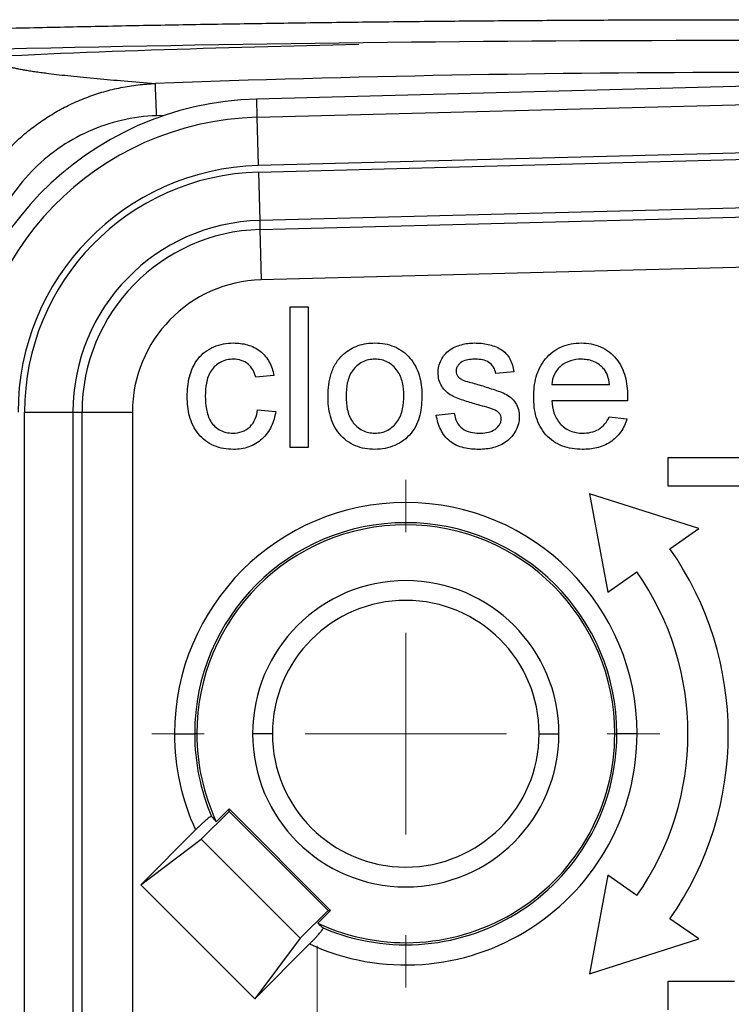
# Model space of a CAD drawing. Header units: millimetres. Extents: x 5 to 597, y 5 to 415.
# Tile 28 of 136: x 248.75 to 252.28, y 319.61 to 324.49. Entities that reach past the tile are written whole.
import ezdxf

# ---------------------------------------------------------------- set-up
doc = ezdxf.new("R2010")
doc.units = ezdxf.units.MM
doc.styles.add('SLDTEXTSTYLE0', font='ARIAL.TTF', dxfattribs={"width": 0.948})
doc.dimstyles.new('SLDDIMSTYLE5', dxfattribs={"dimtxt": 2.5, "dimasz": 2.5, "dimexe": 0, "dimexo": 0.0625, "dimtad": 1, "dimdec": 0, "dimlfac": 5, "dimrnd": 1e-09, "dimzin": 12, "dimdsep": 46, "dimtxsty": 'SLDTEXTSTYLE0', "dimsah": 1, "dimcen": 0.09, "dimadec": 0, "dimazin": 3, "dimtfac": 1, "dimtdec": 0, "dimtofl": 0, "dimtmove": 0, "dimatfit": 3, "dimfxl": 1, "dimfrac": 2, "dimtolj": 1, "dimtzin": 12, "dimarcsym": 0})

# ---------------------------------------------------------------- blocks, each defined once
blk = doc.blocks.new('_D_6')
at = {"color": 7, "linetype": 'Continuous', "lineweight": 0}
for p, q in [((242.0878, 322.1208), (242.0878, 294.7191)), ((262.6454, 322.1208), (262.6454, 314.1311)), ((262.6454, 312.6071), (262.6454, 303.9311)), ((262.6454, 302.4071), (262.6454, 294.7191)), ((262.6454, 295.7191), (242.0878, 295.7191))]:
    blk.add_line(p, q, dxfattribs=at)
at = {"color": 7, "linetype": 'Continuous', "lineweight": 18}
for points in [[(242.0878, 295.7191), (244.5878, 295.4091), (244.5878, 296.0291)], [(262.6454, 295.7191), (260.1454, 296.0291), (260.1454, 295.4091)]]:
    blk.add_solid(points, dxfattribs=at)
at = {"color": 7, "linetype": 'Continuous', "lineweight": 18, "insert": (250.5211, 298.9418), "char_height": 2.5, "attachment_point": 1, "style": 'SLDTEXTSTYLE0'}
blk.add_mtext('103', dxfattribs=at)
blk = doc.blocks.new('SW_CENTERMARKSYMBOL_7')
at = {"color": 0, "linetype": 'Continuous', "lineweight": 18}
for p, q in [((0, 1), (0, 1.4674)), ((0, 0), (0, 0.5)), ((-1, 0), (-1.4674, 0)), ((0, 0), (-0.5, 0)), ((0, 0), (0, -0.5)), ((0, 0), (0.5, 0)), ((1, 0), (1.4674, 0)), ((0, -1), (0, -1.4674))]:
    blk.add_line(p, q, dxfattribs=at)
blk = doc.blocks.new('SW_CENTERMARKSYMBOL_10')
at = {"color": 0, "linetype": 'Continuous', "lineweight": 18}
for p, q in [((0, 1), (0, 1.2599)), ((0, 0), (0, 0.5)), ((-1, 0), (-1.2599, 0)), ((0, 0), (-0.5, 0)), ((0, 0), (0, -0.5)), ((0, 0), (0.5, 0)), ((1, 0), (1.2599, 0)), ((0, -1), (0, -1.2599))]:
    blk.add_line(p, q, dxfattribs=at)

msp = doc.modelspace()

# ---------------------------------------------------------------- linework, layer by layer
at = {"color": 7, "linetype": 'Continuous', "lineweight": 25}
for p, q in [((252.3666, 324.1628), (249.9259, 324.0989)), ((252.3666, 324.1628), (249.9259, 324.0989)), ((249.9259, 324.0989), (249.9283, 324.0082)), ((249.9259, 324.0989), (249.9259, 324.0989)), ((249.9283, 324.0082), (252.3666, 324.0721)), ((249.9283, 324.0082), (249.9345, 323.7684)), ((252.3666, 323.8321), (249.9345, 323.7684)), ((249.9354, 323.736), (252.3666, 323.7997)), ((249.9354, 323.736), (249.9417, 323.4962)), ((252.3666, 323.5597), (249.9417, 323.4962)), ((249.9429, 323.4511), (252.3666, 323.5145)), ((249.9417, 323.4962), (249.9429, 323.4511)), ((249.9429, 323.4511), (249.9494, 323.2012)), ((252.3666, 323.2645), (249.9494, 323.2012)), ((250.0927, 322.3691), (250.0927, 323.0674)), ((250.0927, 323.0674), (250.1822, 323.0674)), ((250.1822, 323.0674), (250.1822, 322.3691)), ((250.0121, 322.7272), (249.9226, 322.7182)), ((251.2028, 322.7451), (251.1133, 322.7361)), ((251.3908, 322.6824), (251.6773, 322.6824)), ((251.7664, 322.6018), (251.3908, 322.6018)), ((248.7752, 322.545), (249.0151, 322.545)), ((248.7752, 318.349), (248.7752, 322.545)), ((249.0151, 322.545), (249.0602, 322.545)), ((249.0151, 322.545), (249.0151, 318.349)), ((249.0602, 318.349), (249.0602, 322.545)), ((249.0602, 322.545), (249.3101, 322.545)), ((249.3101, 322.545), (249.3101, 318.7389)), ((249.9315, 322.5571), (250.0211, 322.5481)), ((250.8179, 322.5302), (250.9074, 322.5392)), ((251.6764, 322.5213), (251.7641, 322.5123)), ((250.1822, 322.3691), (250.0927, 322.3691)), ((252.7666, 322.3191), (251.9666, 322.3191)), ((251.9666, 322.3191), (251.9666, 322.1791)), ((251.9666, 322.1791), (252.7666, 322.1791)), ((251.5785, 322.1401), (251.6699, 321.6516)), ((252.1207, 321.9673), (251.5785, 322.1401)), ((251.9772, 321.8668), (252.1207, 321.9673)), ((251.6699, 321.6516), (251.8134, 321.7521)), ((249.5192, 320.9491), (249.6191, 320.9491)), ((249.6297, 320.9491), (249.6191, 320.9491)), ((250.005, 320.9491), (249.9067, 320.9491)), ((251.3282, 320.9491), (251.4264, 320.9491)), ((251.7035, 320.9491), (251.714, 320.9491)), ((251.814, 320.9491), (251.714, 320.9491)), ((249.7898, 320.5637), (249.6519, 320.4258)), ((249.7898, 320.5761), (249.7261, 320.5124)), ((249.7898, 320.5637), (249.7898, 320.5761)), ((250.2936, 320.0722), (249.7898, 320.5761)), ((250.2812, 320.0722), (249.7898, 320.5637)), ((249.6233, 320.4715), (249.3514, 320.1995)), ((249.3514, 320.1995), (249.6516, 320.4258)), ((249.6519, 320.4258), (249.6516, 320.4258)), ((249.6516, 320.4258), (250.1433, 319.9341)), ((249.6519, 320.4258), (250.1433, 319.9344)), ((251.6699, 320.2465), (251.5785, 319.7581)), ((251.8134, 320.1461), (251.6699, 320.2465)), ((249.917, 319.6338), (249.3514, 320.1995)), ((250.1433, 319.9344), (250.2812, 320.0722)), ((250.2299, 320.0086), (250.2936, 320.0722)), ((250.2812, 320.0722), (250.2936, 320.0722)), ((252.1207, 319.9309), (251.9772, 320.0313)), ((250.1433, 319.9341), (249.917, 319.6338)), ((249.917, 319.6338), (250.189, 319.9058)), ((250.1433, 319.9344), (250.1433, 319.9341)), ((251.5785, 319.7581), (252.1207, 319.9309)), ((251.9666, 319.7191), (251.9666, 319.5791)), ((252.2968, 319.7191), (251.9666, 319.7191))]:
    msp.add_line(p, q, dxfattribs=at)
at = {"color": 8, "linetype": 'Continuous', "lineweight": 25}
msp.add_line((249.4691, 324.0177), (249.43, 324.0162), dxfattribs=at)
at = {"color": 7, "linetype": 'Continuous', "lineweight": 25}
for centre, radius, start, end in [((252.3666, 244.1891), 80.0411, 87.893275, 92.106725), ((249.9666, 322.545), 1.5544, 91.5, 180), ((249.9666, 322.545), 1.4637, 91.5, 180), ((249.9666, 322.545), 1.2238, 91.5, 180), ((249.9666, 322.545), 1.1914, 91.5, 180), ((249.9666, 322.545), 0.9515, 91.5, 180), ((249.9666, 322.545), 0.9064, 91.5, 180), ((249.9666, 322.545), 0.6565, 91.5, 180), ((250.6666, 320.9491), 1.1474, 0, 180), ((250.6666, 320.9491), 1.0474, 0, 180), ((250.6666, 320.9491), 1.0369, 0, 180), ((250.6666, 320.9491), 1.6, 325, 35), ((250.6666, 320.9491), 1.4, 325, 35), ((250.6666, 320.9491), 0.7599, 0, 180), ((250.6666, 320.9491), 0.6616, 0, 180), ((250.6666, 320.9491), 1.1474, 180, 204.5977), ((250.6666, 320.9491), 1.0474, 180, 203.0532), ((250.6666, 320.9491), 1.0369, 180, 204.9051), ((250.6666, 320.9491), 0.7599, 180, 0), ((250.6666, 320.9491), 0.6616, 180, 0), ((250.6666, 320.9491), 1.1474, 245.4023, 0), ((250.6666, 320.9491), 1.0369, 245.0949, 0), ((250.6666, 320.9491), 1.0474, 246.9468, 0)]:
    msp.add_arc(centre, radius, start, end, dxfattribs=at)
for points, knots in [([(248.5382, 324.447), (248.6542, 324.4497), (248.8862, 324.455), (249.2342, 324.4622), (249.5823, 324.4686), (249.9304, 324.4742), (250.2785, 324.4791), (250.6266, 324.4833), (250.9747, 324.4866), (251.3227, 324.4893), (251.6707, 324.4912), (252.0187, 324.4923), (252.2506, 324.4925), (252.3666, 324.4925)], [0, 0, 0, 0, 0.0910202, 0.1820168, 0.2729903, 0.363941, 0.4548695, 0.5457763, 0.6366618, 0.7275264, 0.8183707, 0.9091951, 1, 1, 1, 1]), ([(256.1862, 324.3435), (254.9143, 324.3739), (253.6409, 324.3891), (251.0923, 324.3891), (249.8189, 324.3739), (248.547, 324.3435)], [0, 0, 0, 0, 0.5, 0.5, 1, 1, 1, 1]), ([(250.4337, 324.3691), (249.7462, 324.3521), (249.0555, 324.335), (248.3705, 324.2954), (248.3673, 324.2952)], [0, 0, 0, 0, 0.995391, 1, 1, 1, 1]), ([(248.634, 324.2855), (248.6358, 324.284), (248.6393, 324.281), (248.6471, 324.2766), (248.6568, 324.2722), (248.6685, 324.2678), (248.6821, 324.2635), (248.6977, 324.2592), (248.7153, 324.255), (248.7349, 324.2508), (248.7565, 324.2466), (248.78, 324.2424), (248.8056, 324.2383), (248.8331, 324.2342), (248.8625, 324.2301), (248.9167, 324.223), (249.0042, 324.2131), (249.1305, 324.2008), (249.2715, 324.1884), (249.3718, 324.1803), (249.4242, 324.1761)], [0, 0, 0, 0, 0.033021, 0.066434, 0.100242, 0.134446, 0.169048, 0.204048, 0.239448, 0.275251, 0.311456, 0.348065, 0.38508, 0.422501, 0.46033, 0.498568, 0.620045, 0.748791, 0.868969, 1, 1, 1, 1]), ([(248.3949, 323.1083), (248.3951, 323.1243), (248.3955, 323.1562), (248.3989, 323.204), (248.4043, 323.2516), (248.4118, 323.2989), (248.4213, 323.3456), (248.433, 323.3917), (248.4465, 323.437), (248.4619, 323.4812), (248.4791, 323.5244), (248.498, 323.5664), (248.5184, 323.6071), (248.5402, 323.6464), (248.5634, 323.6842), (248.5877, 323.7205), (248.613, 323.7552), (248.6392, 323.7882), (248.6661, 323.8196), (248.7014, 323.8576), (248.7469, 323.9018), (248.8052, 323.9508), (248.8688, 323.9969), (248.9374, 324.0393), (249.0108, 324.0771), (249.0882, 324.1098), (249.1691, 324.1365), (249.2526, 324.1568), (249.3379, 324.1708), (249.3954, 324.1743), (249.4242, 324.1761)], [0, 0, 0, 0, 0.029219, 0.058476, 0.087729, 0.116938, 0.146061, 0.175058, 0.203888, 0.232512, 0.260893, 0.288992, 0.316775, 0.344208, 0.371259, 0.397899, 0.424099, 0.449835, 0.475084, 0.499824, 0.544676, 0.59114, 0.639079, 0.688331, 0.738715, 0.790026, 0.842045, 0.89454, 0.947272, 1, 1, 1, 1]), ([(249.43, 324.0162), (249.4293, 324.0349), (249.4286, 324.055), (249.4272, 324.094), (249.4265, 324.1127), (249.4253, 324.1438), (249.4249, 324.1561), (249.4243, 324.172), (249.4242, 324.1757), (249.4242, 324.1761)], [0, 0, 0, 0, 0.25, 0.25, 0.5, 0.5, 0.75, 0.75, 1, 1, 1, 1]), ([(249.43, 324.0162), (249.3715, 324.014), (249.3135, 324.0063), (249.1996, 323.9797), (249.1448, 323.9611), (249.0393, 323.9139), (248.9881, 323.8849), (248.893, 323.818), (248.8492, 323.7804), (248.7688, 323.6969), (248.7321, 323.6507), (248.6692, 323.5535), (248.6425, 323.5022), (248.599, 323.3943), (248.5824, 323.3379), (248.5605, 323.2245), (248.5549, 323.1668), (248.5549, 323.1083)], [0, 0, 0, 0, 0.125, 0.125, 0.25, 0.25, 0.375, 0.375, 0.5, 0.5, 0.625, 0.625, 0.75, 0.75, 0.875, 0.875, 1, 1, 1, 1]), ([(249.5824, 322.6223), (249.5828, 322.6554), (249.5854, 322.6887), (249.6024, 322.7527), (249.6154, 322.7839), (249.646, 322.8231), (249.658, 322.8348), (249.6847, 322.8544), (249.6993, 322.8624), (249.7298, 322.8754), (249.7457, 322.8804), (249.7782, 322.8868), (249.7948, 322.8877), (249.8114, 322.8883)], [0, 0, 0, 0, 0.25, 0.25, 0.5, 0.5, 0.625, 0.625, 0.75, 0.75, 0.875, 0.875, 1, 1, 1, 1]), ([(249.8114, 322.8883), (249.835, 322.8878), (249.8586, 322.8857), (249.9039, 322.8727), (249.9254, 322.8621), (249.9625, 322.8329), (249.9777, 322.8143), (250.0005, 322.7731), (250.0074, 322.7503), (250.0121, 322.7272)], [0, 0, 0, 0, 0.25, 0.25, 0.5, 0.5, 0.75, 0.75, 1, 1, 1, 1]), ([(250.3575, 322.8322), (250.3684, 322.8413), (250.3797, 322.8499), (250.4041, 322.8642), (250.417, 322.8702), (250.4437, 322.8797), (250.4575, 322.8829), (250.4854, 322.8874), (250.4996, 322.8881), (250.5138, 322.8883)], [0, 0, 0, 0, 0.25, 0.25, 0.5, 0.5, 0.75, 0.75, 1, 1, 1, 1]), ([(250.5138, 322.8883), (250.53, 322.8879), (250.5464, 322.8871), (250.5784, 322.8812), (250.5941, 322.8766), (250.6391, 322.8576), (250.666, 322.8378), (250.7088, 322.7887), (250.7243, 322.7591), (250.7381, 322.7123), (250.7413, 322.6962), (250.7454, 322.6639), (250.746, 322.6476), (250.7462, 322.6313)], [0, 0, 0, 0, 0.125, 0.125, 0.25, 0.25, 0.5, 0.5, 0.75, 0.75, 0.875, 0.875, 1, 1, 1, 1]), ([(250.8829, 322.8525), (250.8919, 322.8588), (250.9014, 322.8645), (250.9216, 322.8733), (250.932, 322.8768), (250.9638, 322.8857), (250.9858, 322.8878), (251.0078, 322.8883)], [0, 0, 0, 0, 0.25, 0.25, 0.5, 0.5, 1, 1, 1, 1]), ([(251.0078, 322.8883), (251.0303, 322.8878), (251.0528, 322.8864), (251.0966, 322.8766), (251.1181, 322.869), (251.1566, 322.8459), (251.1729, 322.8292), (251.1936, 322.7893), (251.1988, 322.7672), (251.2028, 322.7451)], [0, 0, 0, 0, 0.25, 0.25, 0.5, 0.5, 0.75, 0.75, 1, 1, 1, 1]), ([(251.3013, 322.6199), (251.3016, 322.6367), (251.3021, 322.6535), (251.3061, 322.6869), (251.3092, 322.7035), (251.3225, 322.7521), (251.3375, 322.7831), (251.3806, 322.8347), (251.408, 322.8558), (251.4542, 322.8759), (251.4705, 322.8808), (251.5035, 322.8871), (251.5204, 322.8879), (251.5372, 322.8883)], [0, 0, 0, 0, 0.125, 0.125, 0.25, 0.25, 0.5, 0.5, 0.75, 0.75, 0.875, 0.875, 1, 1, 1, 1]), ([(251.5372, 322.8883), (251.5536, 322.8879), (251.5701, 322.8869), (251.6024, 322.8808), (251.6183, 322.8761), (251.6632, 322.8559), (251.6899, 322.8352), (251.7318, 322.7845), (251.7463, 322.7541), (251.7592, 322.7065), (251.7622, 322.6903), (251.7661, 322.6577), (251.7666, 322.6412), (251.7669, 322.6248)], [0, 0, 0, 0, 0.125, 0.125, 0.25, 0.25, 0.5, 0.5, 0.75, 0.75, 0.875, 0.875, 1, 1, 1, 1]), ([(250.2807, 322.6242), (250.2811, 322.6433), (250.2818, 322.6623), (250.2867, 322.7002), (250.2907, 322.7189), (250.3025, 322.7551), (250.3104, 322.7726), (250.3257, 322.7968), (250.3312, 322.8046), (250.3436, 322.8191), (250.3506, 322.8257), (250.3575, 322.8322)], [0, 0, 0, 0, 0.25, 0.25, 0.5, 0.5, 0.75, 0.75, 0.875, 0.875, 1, 1, 1, 1]), ([(250.8268, 322.7403), (250.8272, 322.7512), (250.828, 322.762), (250.8329, 322.7832), (250.8366, 322.7934), (250.8463, 322.8128), (250.8524, 322.8219), (250.8663, 322.8386), (250.8744, 322.8458), (250.8829, 322.8525)], [0, 0, 0, 0, 0.25, 0.25, 0.5, 0.5, 0.75, 0.75, 1, 1, 1, 1]), ([(249.8119, 322.8077), (249.8011, 322.8075), (249.7902, 322.8066), (249.7688, 322.8021), (249.7585, 322.7984), (249.7293, 322.7837), (249.7127, 322.7685), (249.6886, 322.7322), (249.6818, 322.711), (249.6733, 322.6683), (249.6722, 322.6464), (249.6719, 322.6246)], [0, 0, 0, 0, 0.125, 0.125, 0.25, 0.25, 0.5, 0.5, 0.75, 0.75, 1, 1, 1, 1]), ([(249.9226, 322.7182), (249.919, 322.7306), (249.915, 322.7429), (249.9022, 322.7654), (249.8939, 322.7756), (249.8739, 322.7919), (249.8623, 322.7981), (249.8378, 322.8061), (249.8248, 322.8073), (249.8119, 322.8077)], [0, 0, 0, 0, 0.25, 0.25, 0.5, 0.5, 0.75, 0.75, 1, 1, 1, 1]), ([(250.5138, 322.8077), (250.5028, 322.8074), (250.4918, 322.8068), (250.4705, 322.8018), (250.4601, 322.7982), (250.4309, 322.7831), (250.414, 322.7681), (250.3891, 322.7321), (250.3812, 322.7112), (250.3719, 322.6684), (250.3707, 322.6464), (250.3702, 322.6245)], [0, 0, 0, 0, 0.125, 0.125, 0.25, 0.25, 0.5, 0.5, 0.75, 0.75, 1, 1, 1, 1]), ([(250.6567, 322.6271), (250.6563, 322.6488), (250.655, 322.6704), (250.6454, 322.7126), (250.6372, 322.7331), (250.6119, 322.7682), (250.5954, 322.783), (250.5667, 322.7981), (250.5564, 322.8018), (250.5354, 322.8068), (250.5246, 322.8075), (250.5138, 322.8077)], [0, 0, 0, 0, 0.25, 0.25, 0.5, 0.5, 0.75, 0.75, 0.875, 0.875, 1, 1, 1, 1]), ([(251.0144, 322.8077), (251.0038, 322.8076), (250.9932, 322.8072), (250.9722, 322.8043), (250.9617, 322.8021), (250.9423, 322.7937), (250.9337, 322.787), (250.9237, 322.7746), (250.9208, 322.77), (250.9172, 322.76), (250.9167, 322.7547), (250.9163, 322.7494)], [0, 0, 0, 0, 0.25, 0.25, 0.5, 0.5, 0.75, 0.75, 0.875, 0.875, 1, 1, 1, 1]), ([(251.1133, 322.7361), (251.1111, 322.7472), (251.1082, 322.7582), (251.0966, 322.7775), (251.0885, 322.7857), (251.0697, 322.7982), (251.0589, 322.8021), (251.0369, 322.807), (251.0257, 322.8075), (251.0144, 322.8077)], [0, 0, 0, 0, 0.25, 0.25, 0.5, 0.5, 0.75, 0.75, 1, 1, 1, 1]), ([(251.5367, 322.8077), (251.519, 322.8073), (251.5011, 322.8055), (251.4673, 322.7946), (251.4513, 322.7861), (251.4238, 322.7636), (251.4122, 322.7496), (251.3963, 322.7178), (251.3927, 322.7001), (251.3908, 322.6824)], [0, 0, 0, 0, 0.25, 0.25, 0.5, 0.5, 0.75, 0.75, 1, 1, 1, 1]), ([(251.6445, 322.7649), (251.6373, 322.7719), (251.63, 322.7786), (251.6133, 322.7895), (251.6045, 322.7942), (251.5859, 322.8013), (251.5762, 322.8038), (251.5566, 322.807), (251.5467, 322.8075), (251.5367, 322.8077)], [0, 0, 0, 0, 0.25, 0.25, 0.5, 0.5, 0.75, 0.75, 1, 1, 1, 1]), ([(251.0255, 322.5807), (251.0032, 322.5872), (250.981, 322.5938), (250.9481, 322.6047), (250.9372, 322.6086), (250.9156, 322.617), (250.9048, 322.6214), (250.8743, 322.638), (250.8566, 322.6541), (250.8387, 322.6839), (250.8342, 322.6947), (250.8283, 322.7171), (250.8273, 322.7287), (250.8268, 322.7403)], [0, 0, 0, 0, 0.25, 0.25, 0.375, 0.375, 0.5, 0.5, 0.75, 0.75, 0.875, 0.875, 1, 1, 1, 1]), ([(250.9163, 322.7494), (250.9165, 322.7446), (250.9171, 322.7398), (250.9204, 322.7307), (250.9229, 322.7266), (250.9257, 322.7227)], [0, 0, 0, 0, 0.5, 0.5, 1, 1, 1, 1]), ([(251.6773, 322.6824), (251.6754, 322.6974), (251.673, 322.7124), (251.6653, 322.7337), (251.662, 322.7405), (251.6543, 322.7535), (251.6496, 322.7594), (251.6445, 322.7649)], [0, 0, 0, 0, 0.5, 0.5, 0.75, 0.75, 1, 1, 1, 1]), ([(250.9257, 322.7227), (250.9296, 322.718), (250.9341, 322.7139), (250.9442, 322.7072), (250.9497, 322.7047), (250.9552, 322.7023)], [0, 0, 0, 0, 0.5, 0.5, 1, 1, 1, 1]), ([(250.9552, 322.7023), (250.9663, 322.6984), (250.9777, 322.6953), (251.0003, 322.6889), (251.0116, 322.6858), (251.0229, 322.6827)], [0, 0, 0, 0, 0.5, 0.5, 1, 1, 1, 1]), ([(251.0229, 322.6827), (251.0457, 322.6758), (251.0684, 322.6688), (251.1023, 322.6576), (251.1136, 322.6537), (251.1359, 322.6457), (251.1472, 322.6416), (251.1792, 322.626), (251.1983, 322.6103), (251.2178, 322.5804), (251.2225, 322.5693), (251.2285, 322.5462), (251.2293, 322.5343), (251.2297, 322.5224)], [0, 0, 0, 0, 0.25, 0.25, 0.375, 0.375, 0.5, 0.5, 0.75, 0.75, 0.875, 0.875, 1, 1, 1, 1]), ([(250.7462, 322.6313), (250.746, 322.5976), (250.744, 322.5636), (250.7285, 322.4979), (250.7144, 322.4663), (250.6714, 322.4141), (250.6433, 322.3939), (250.5969, 322.3735), (250.5807, 322.3683), (250.5475, 322.3616), (250.5306, 322.3607), (250.5138, 322.3601)], [0, 0, 0, 0, 0.25, 0.25, 0.5, 0.5, 0.75, 0.75, 0.875, 0.875, 1, 1, 1, 1]), ([(249.8115, 322.3601), (249.7951, 322.3606), (249.7786, 322.3614), (249.7463, 322.3672), (249.7304, 322.3718), (249.6851, 322.3911), (249.6582, 322.4116), (249.6165, 322.4624), (249.6023, 322.4929), (249.5897, 322.5405), (249.5868, 322.5567), (249.5831, 322.5894), (249.5827, 322.6058), (249.5824, 322.6223)], [0, 0, 0, 0, 0.125, 0.125, 0.25, 0.25, 0.5, 0.5, 0.75, 0.75, 0.875, 0.875, 1, 1, 1, 1]), ([(249.6719, 322.6246), (249.6722, 322.603), (249.6732, 322.5813), (249.6811, 322.5387), (249.6876, 322.5176), (249.7102, 322.4807), (249.7266, 322.4654), (249.7554, 322.4502), (249.7656, 322.4465), (249.7868, 322.4418), (249.7976, 322.441), (249.8084, 322.4407)], [0, 0, 0, 0, 0.25, 0.25, 0.5, 0.5, 0.75, 0.75, 0.875, 0.875, 1, 1, 1, 1]), ([(250.5138, 322.3601), (250.4971, 322.3606), (250.4805, 322.3614), (250.4478, 322.3672), (250.4318, 322.372), (250.3858, 322.3913), (250.3584, 322.4117), (250.3156, 322.4625), (250.3011, 322.4934), (250.2883, 322.5416), (250.2853, 322.558), (250.2814, 322.591), (250.281, 322.6076), (250.2807, 322.6242)], [0, 0, 0, 0, 0.125, 0.125, 0.25, 0.25, 0.5, 0.5, 0.75, 0.75, 0.875, 0.875, 1, 1, 1, 1]), ([(250.3702, 322.6245), (250.3707, 322.6026), (250.3718, 322.5805), (250.3812, 322.5377), (250.389, 322.5167), (250.4139, 322.4805), (250.4308, 322.4655), (250.46, 322.4504), (250.4704, 322.4466), (250.4918, 322.4417), (250.5028, 322.441), (250.5138, 322.4407)], [0, 0, 0, 0, 0.25, 0.25, 0.5, 0.5, 0.75, 0.75, 0.875, 0.875, 1, 1, 1, 1]), ([(250.5138, 322.4407), (250.5248, 322.4409), (250.5358, 322.4419), (250.5574, 322.4468), (250.5679, 322.4507), (250.597, 322.4665), (250.6137, 322.4818), (250.6385, 322.5184), (250.646, 322.5397), (250.6552, 322.5829), (250.6563, 322.6051), (250.6567, 322.6271)], [0, 0, 0, 0, 0.125, 0.125, 0.25, 0.25, 0.5, 0.5, 0.75, 0.75, 1, 1, 1, 1]), ([(251.1095, 322.5545), (251.0962, 322.5606), (251.082, 322.5649), (251.0539, 322.5734), (251.0397, 322.577), (251.0255, 322.5807)], [0, 0, 0, 0, 0.5, 0.5, 1, 1, 1, 1]), ([(251.5419, 322.3601), (251.5252, 322.3605), (251.5085, 322.3613), (251.4755, 322.3667), (251.4592, 322.3708), (251.4123, 322.3888), (251.384, 322.4083), (251.3394, 322.4582), (251.3237, 322.4887), (251.3095, 322.5368), (251.3064, 322.5532), (251.3021, 322.5864), (251.3016, 322.6032), (251.3013, 322.6199)], [0, 0, 0, 0, 0.125, 0.125, 0.25, 0.25, 0.5, 0.5, 0.75, 0.75, 0.875, 0.875, 1, 1, 1, 1]), ([(251.3908, 322.6018), (251.3925, 322.5812), (251.3953, 322.5606), (251.4086, 322.5215), (251.4187, 322.5029), (251.4465, 322.4724), (251.4637, 322.4601), (251.4923, 322.4481), (251.5023, 322.4453), (251.5227, 322.4416), (251.533, 322.441), (251.5433, 322.4407)], [0, 0, 0, 0, 0.25, 0.25, 0.5, 0.5, 0.75, 0.75, 0.875, 0.875, 1, 1, 1, 1]), ([(249.8084, 322.4407), (249.8241, 322.4409), (249.8398, 322.4429), (249.8692, 322.4537), (249.8827, 322.4621), (249.9053, 322.4837), (249.9135, 322.4974), (249.9257, 322.5263), (249.9291, 322.5416), (249.9315, 322.5571)], [0, 0, 0, 0, 0.25, 0.25, 0.5, 0.5, 0.75, 0.75, 1, 1, 1, 1]), ([(250.0211, 322.5481), (250.0189, 322.5354), (250.0164, 322.5227), (250.0091, 322.498), (250.0045, 322.4859), (249.9878, 322.451), (249.9724, 322.4297), (249.9343, 322.395), (249.9118, 322.3813), (249.8754, 322.3682), (249.8628, 322.365), (249.8373, 322.361), (249.8244, 322.3605), (249.8115, 322.3601)], [0, 0, 0, 0, 0.125, 0.125, 0.25, 0.25, 0.5, 0.5, 0.75, 0.75, 0.875, 0.875, 1, 1, 1, 1]), ([(250.9074, 322.5392), (250.91, 322.5247), (250.9133, 322.5104), (250.9266, 322.4842), (250.936, 322.4724), (250.9594, 322.455), (250.9731, 322.449), (251.0015, 322.4419), (251.0162, 322.441), (251.0308, 322.4407)], [0, 0, 0, 0, 0.25, 0.25, 0.5, 0.5, 0.75, 0.75, 1, 1, 1, 1]), ([(251.1402, 322.5133), (251.1401, 322.5178), (251.1395, 322.5224), (251.1363, 322.5309), (251.134, 322.5348), (251.1254, 322.5454), (251.1176, 322.5503), (251.1095, 322.5545)], [0, 0, 0, 0, 0.25, 0.25, 0.5, 0.5, 1, 1, 1, 1]), ([(251.0298, 322.3601), (251.0046, 322.3605), (250.9793, 322.3621), (250.9303, 322.3741), (250.9065, 322.384), (250.8668, 322.4151), (250.8512, 322.4357), (250.8345, 322.4695), (250.8299, 322.4813), (250.8226, 322.5054), (250.8202, 322.5178), (250.8179, 322.5302)], [0, 0, 0, 0, 0.25, 0.25, 0.5, 0.5, 0.75, 0.75, 0.875, 0.875, 1, 1, 1, 1]), ([(251.2297, 322.5224), (251.2292, 322.5104), (251.2283, 322.4984), (251.2224, 322.4751), (251.2182, 322.4638), (251.2015, 322.4319), (251.1854, 322.4132), (251.1465, 322.3852), (251.1242, 322.3752), (251.0894, 322.366), (251.0776, 322.3637), (251.0538, 322.3607), (251.0418, 322.3604), (251.0298, 322.3601)], [0, 0, 0, 0, 0.125, 0.125, 0.25, 0.25, 0.5, 0.5, 0.75, 0.75, 0.875, 0.875, 1, 1, 1, 1]), ([(251.0308, 322.4407), (251.043, 322.4407), (251.0552, 322.4415), (251.0792, 322.4456), (251.0912, 322.449), (251.1126, 322.4607), (251.122, 322.469), (251.1326, 322.4839), (251.1355, 322.4894), (251.1393, 322.501), (251.1398, 322.5072), (251.1402, 322.5133)], [0, 0, 0, 0, 0.25, 0.25, 0.5, 0.5, 0.75, 0.75, 0.875, 0.875, 1, 1, 1, 1]), ([(251.7641, 322.5123), (251.7605, 322.5007), (251.7565, 322.4892), (251.7462, 322.4672), (251.7401, 322.4566), (251.7191, 322.4268), (251.7014, 322.4096), (251.6607, 322.383), (251.6379, 322.3737), (251.5906, 322.3624), (251.5662, 322.3604), (251.5419, 322.3601)], [0, 0, 0, 0, 0.125, 0.125, 0.25, 0.25, 0.5, 0.5, 0.75, 0.75, 1, 1, 1, 1]), ([(251.5433, 322.4407), (251.5571, 322.4411), (251.571, 322.4419), (251.598, 322.4478), (251.6111, 322.4527), (251.6351, 322.4664), (251.6456, 322.4756), (251.6634, 322.4968), (251.6701, 322.5089), (251.6764, 322.5213)], [0, 0, 0, 0, 0.25, 0.25, 0.5, 0.5, 0.75, 0.75, 1, 1, 1, 1]), ([(249.7028, 320.5389), (249.7024, 320.5391), (249.7017, 320.5394), (249.6988, 320.5381), (249.6942, 320.5353), (249.6869, 320.53), (249.6767, 320.5216), (249.6647, 320.511), (249.6515, 320.4988), (249.6375, 320.4855), (249.628, 320.4762), (249.6233, 320.4715)], [0, 0, 0, 0, 0.082236, 0.165173, 0.25051, 0.37402, 0.499688, 0.621529, 0.748861, 0.873687, 1, 1, 1, 1]), ([(250.189, 319.9058), (250.1928, 319.9097), (250.2004, 319.9173), (250.2113, 319.9285), (250.2213, 319.9393), (250.2305, 319.9494), (250.2394, 319.9596), (250.2474, 319.9694), (250.2534, 319.9774), (250.2569, 319.9833), (250.2566, 319.9846), (250.2564, 319.9853)], [0, 0, 0, 0, 0.103597, 0.203213, 0.301014, 0.399285, 0.50028, 0.623427, 0.749844, 0.875102, 1, 1, 1, 1])]:
    msp.add_open_spline(points, degree=3, knots=knots, dxfattribs=at)
for points in [[(251.7669, 322.6248), (251.7668, 322.6171), (251.7666, 322.6095), (251.7664, 322.6018)], [(249.7028, 320.5389), (249.7104, 320.5299), (249.7182, 320.5211), (249.7261, 320.5124)], [(250.2299, 320.0086), (250.2386, 320.0007), (250.2475, 319.9929), (250.2564, 319.9853)]]:
    msp.add_open_spline(points, degree=3, dxfattribs=at)

# ---------------------------------------------------------------- block references
at = {"color": 7, "linetype": 'Continuous', "lineweight": 18}
for name, p in [('SW_CENTERMARKSYMBOL_10', (250.6666, 320.9491)), ('SW_CENTERMARKSYMBOL_7', (250.2266, 318.4291))]:
    msp.add_blockref(name, p, dxfattribs=at)

# ---------------------------------------------------------------- dimensions: what is measured, and where the dimension line sits
dim = msp.add_linear_dim(base=(242.0878, 295.7191), p1=(262.6454, 323.1208), p2=(242.0878, 323.1208), dimstyle='SLDDIMSTYLE5', dxfattribs=at)
dim.commit()
dim.dimension.update_dxf_attribs({"geometry": '_D_6', "text_midpoint": (253.3857, 295.7191), "dimtype": 160})

doc.saveas('drawing.dxf')
